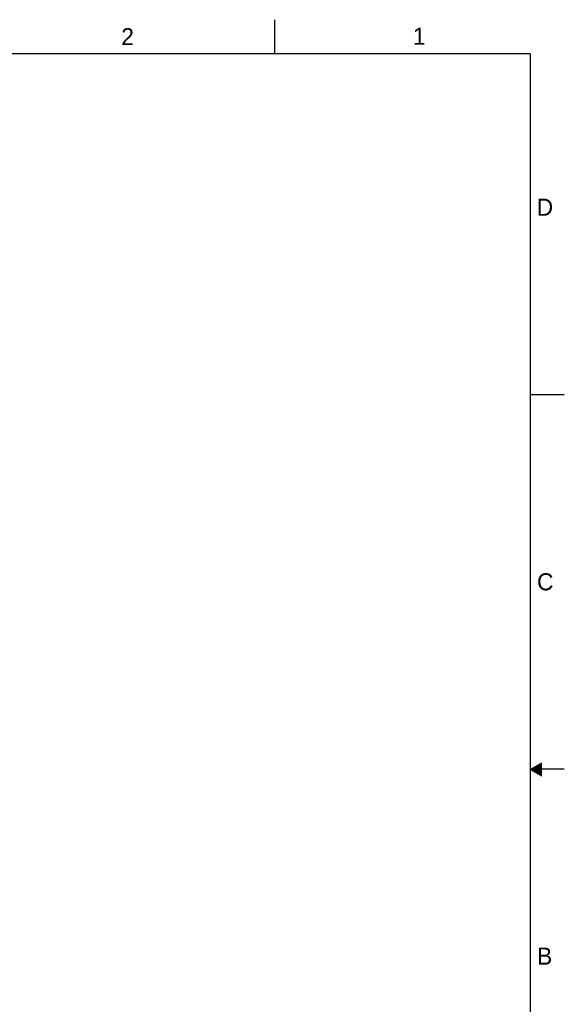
# Model space of a CAD drawing. Header units: inches. Extents: x 0 to 34, y 0 to 22.
# Tile 26 of 26: x 26 to 34, y 7.6 to 22. Entities that reach past the tile are written whole.
import ezdxf

# ---------------------------------------------------------------- set-up
doc = ezdxf.new("R2010")
doc.units = ezdxf.units.IN
doc.header["$LTSCALE"] = 1.87
doc.header["$MEASUREMENT"] = 0
doc.layers.get('0').update_dxf_attribs({"linetype": 'CONTINUOUS'})
doc.styles.add('TEXTSTYLE_2', font='txt')

msp = doc.modelspace()

# ---------------------------------------------------------------- linework, layer by layer
at = {"color": 2, "linetype": 'CONTINUOUS'}
for p, q in [((29.75, 22), (29.75, 21.5)), ((33.5, 16.5), (34, 16.5)), ((34, 11), (33.5, 11)), ((33.5173, 11.01), (33.6697, 11.01)), ((33.5173, 10.99), (33.6697, 10.99)), ((33.5347, 11.02), (33.6697, 11.02)), ((33.552, 11.03), (33.6697, 11.03)), ((33.5693, 11.04), (33.6697, 11.04)), ((33.5866, 11.05), (33.6697, 11.05)), ((33.6039, 11.06), (33.6697, 11.06)), ((33.6213, 11.07), (33.6697, 11.07)), ((33.6386, 11.08), (33.6697, 11.08)), ((33.6559, 11.09), (33.6697, 11.09)), ((33.5347, 10.98), (33.6697, 10.98)), ((33.552, 10.97), (33.6697, 10.97)), ((33.5693, 10.96), (33.6697, 10.96)), ((33.5866, 10.95), (33.6697, 10.95)), ((33.6039, 10.94), (33.6697, 10.94)), ((33.6213, 10.93), (33.6697, 10.93)), ((33.6386, 10.92), (33.6697, 10.92)), ((33.6559, 10.91), (33.6697, 10.91))]:
    msp.add_line(p, q, dxfattribs=at)
at = {"color": 7, "linetype": 'CONTINUOUS', "const_width": 0.02}
for points in [[(33.5, 21.5), (0.5, 21.5)], [(33.5, 0.5), (33.5, 21.5)]]:
    msp.add_lwpolyline(points, dxfattribs=at)

# ---------------------------------------------------------------- texts
at = {"color": 2, "linetype": 'CONTINUOUS', "char_height": 0.25, "width": 0.25, "attachment_point": 1, "line_spacing_factor": 0.9, "style": 'TEXTSTYLE_2'}
for s, insert in [('2', (27.5025, 21.8762)), ('1', (31.7781, 21.8826)), ('D', (33.5947, 19.3736)), ('C', (33.6004, 13.8767)), ('B', (33.6006, 8.3845))]:
    msp.add_mtext(s, dxfattribs=dict(at, insert=insert))

doc.saveas('drawing.dxf')
